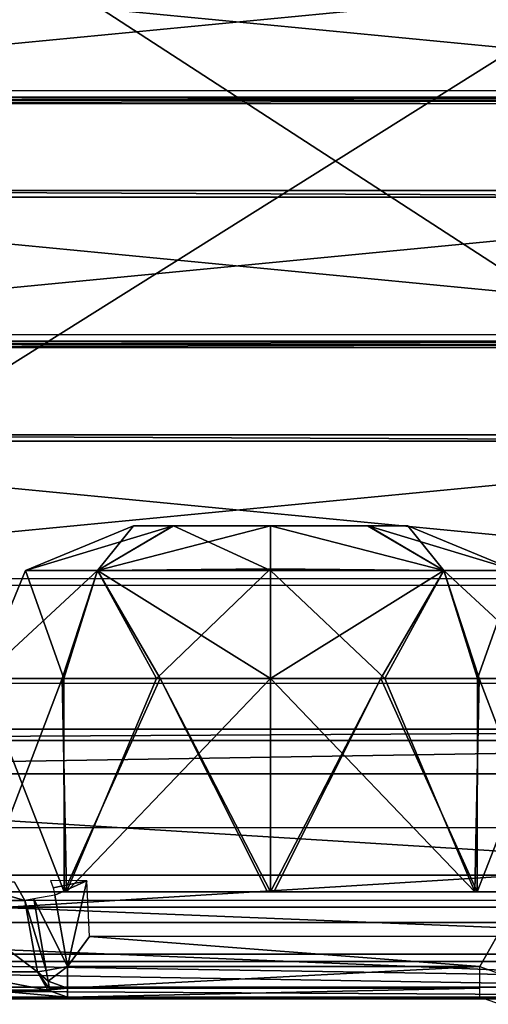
# Model space of a CAD drawing. Header units: millimetres. Extents: x -52 to 137, y -253 to 253.
# Tile 4 of 119: x -8 to 7, y -250 to -218. Entities that reach past the tile are written whole.
import ezdxf

# ---------------------------------------------------------------- set-up
doc = ezdxf.new("R2010")
doc.units = ezdxf.units.MM
doc.header["$LTSCALE"] = 65.185185
for name, color, linetype in [('1126', 7, 'CONTINUOUS'), ('1127', 7, 'CONTINUOUS'), ('1128', 7, 'CONTINUOUS'), ('1129', 7, 'CONTINUOUS'), ('1130', 7, 'CONTINUOUS'), ('1158', 7, 'CONTINUOUS'), ('1161', 7, 'CONTINUOUS'), ('1163', 7, 'CONTINUOUS'), ('1164', 7, 'CONTINUOUS'), ('1165', 7, 'CONTINUOUS'), ('1167', 7, 'CONTINUOUS'), ('1169', 7, 'CONTINUOUS'), ('1170', 7, 'CONTINUOUS'), ('203', 7, 'CONTINUOUS'), ('220', 7, 'CONTINUOUS'), ('227', 7, 'CONTINUOUS'), ('269', 7, 'CONTINUOUS'), ('275', 7, 'CONTINUOUS'), ('276', 7, 'CONTINUOUS'), ('277', 7, 'CONTINUOUS'), ('278', 7, 'CONTINUOUS'), ('279', 7, 'CONTINUOUS'), ('280', 7, 'CONTINUOUS'), ('281', 7, 'CONTINUOUS'), ('282', 7, 'CONTINUOUS'), ('285', 7, 'CONTINUOUS'), ('299', 7, 'CONTINUOUS'), ('300', 7, 'CONTINUOUS'), ('310', 7, 'CONTINUOUS'), ('311', 7, 'CONTINUOUS'), ('312', 7, 'CONTINUOUS'), ('927', 7, 'CONTINUOUS'), ('930', 7, 'CONTINUOUS'), ('931', 7, 'CONTINUOUS'), ('932', 7, 'CONTINUOUS'), ('933', 7, 'CONTINUOUS'), ('936', 7, 'CONTINUOUS'), ('937', 7, 'CONTINUOUS'), ('938', 7, 'CONTINUOUS')]:
    doc.layers.add(name, color=color, linetype=linetype)

msp = doc.modelspace()

# ---------------------------------------------------------------- linework, layer by layer
at = {"layer": '1126', "color": 7, "linetype": 'Continuous'}
for points in [[(-9.5, -246.5, -3.01), (-6.771, -246.5, 3.704), (-9.5, -239.5, -3), (-9.5, -246.5, -3.01)], [(-9.5, -239.5, -3), (-6.771, -246.5, 3.704), (-6.779, -239.5, 3.695), (-9.5, -239.5, -3)], [(-6.7, -246.5, -9.695), (-9.5, -246.5, -3.01), (-6.836, -239.5, -9.557), (-6.7, -246.5, -9.695)], [(-6.836, -239.5, -9.557), (-9.5, -246.5, -3.01), (-9.5, -239.5, -3), (-6.836, -239.5, -9.557)], [(-3.741, -239.5, -11.692), (-6.7, -246.5, -9.695), (-6.836, -239.5, -9.557), (-3.741, -239.5, -11.692)], [(-6.779, -239.5, 3.695), (-6.771, -246.5, 3.704), (-3.618, -239.5, 5.824), (-6.779, -239.5, 3.695)], [(-6.771, -246.5, 3.704), (-0.101, -246.5, 6.539), (-3.618, -239.5, 5.824), (-6.771, -246.5, 3.704)], [(0, -246.5, -12.46), (-6.7, -246.5, -9.695), (0, -239.5, -12.46), (0, -246.5, -12.46)], [(0, -239.5, -12.46), (-6.7, -246.5, -9.695), (-3.741, -239.5, -11.692), (0, -239.5, -12.46)], [(-3.618, -239.5, 5.824), (0, -246.5, 6.54), (0, -239.5, 6.54), (-3.618, -239.5, 5.824)], [(-0.101, -246.5, 6.539), (0, -246.5, 6.54), (-3.618, -239.5, 5.824), (-0.101, -246.5, 6.539)]]:
    msp.add_3dface(points, dxfattribs=at)
at = {"layer": '1127', "color": 7, "linetype": 'Continuous'}
for points in [[(0, -239.5, 6.54), (0, -246.5, 6.54), (6.7, -246.5, 3.775), (0, -239.5, 6.54)], [(0, -246.5, -12.46), (0, -239.5, -12.46), (3.618, -239.5, -11.744), (0, -246.5, -12.46)], [(0, -239.5, 6.54), (6.7, -246.5, 3.775), (3.741, -239.5, 5.772), (0, -239.5, 6.54)], [(0.101, -246.5, -12.459), (0, -246.5, -12.46), (3.618, -239.5, -11.744), (0.101, -246.5, -12.459)], [(6.771, -246.5, -9.624), (0.101, -246.5, -12.459), (3.618, -239.5, -11.744), (6.771, -246.5, -9.624)], [(6.779, -239.5, -9.615), (6.771, -246.5, -9.624), (3.618, -239.5, -11.744), (6.779, -239.5, -9.615)], [(3.741, -239.5, 5.772), (6.7, -246.5, 3.775), (6.836, -239.5, 3.637), (3.741, -239.5, 5.772)], [(6.7, -246.5, 3.775), (9.5, -246.5, -2.91), (6.836, -239.5, 3.637), (6.7, -246.5, 3.775)], [(9.5, -246.5, -2.91), (6.771, -246.5, -9.624), (9.5, -239.5, -2.92), (9.5, -246.5, -2.91)], [(9.5, -239.5, -2.92), (6.771, -246.5, -9.624), (6.779, -239.5, -9.615), (9.5, -239.5, -2.92)], [(6.836, -239.5, 3.637), (9.5, -246.5, -2.91), (9.5, -239.5, -2.92), (6.836, -239.5, 3.637)]]:
    msp.add_3dface(points, dxfattribs=at)
at = {"layer": '1128', "color": 7, "linetype": 'Continuous'}
for points in [[(3.2, -234.5, 0.203), (0, -234.5, 1.54), (5.682, -235.964, 2.722), (3.2, -234.5, 0.203)], [(5.682, -235.964, 2.722), (0, -234.5, 1.54), (0, -235.963, 5.074), (5.682, -235.964, 2.722)], [(0, -234.5, -7.46), (3.181, -234.5, -6.143), (5.682, -235.964, -8.642), (0, -234.5, -7.46)], [(0, -235.912, -10.942), (0, -234.5, -7.46), (5.682, -235.964, -8.642), (0, -235.912, -10.942)], [(3.181, -234.5, -6.143), (4.498, -234.5, -2.978), (5.682, -235.964, -8.642), (3.181, -234.5, -6.143)], [(4.498, -234.5, -2.978), (3.2, -234.5, 0.203), (8.036, -235.964, -2.96), (4.498, -234.5, -2.978)], [(8.036, -235.964, -2.96), (3.2, -234.5, 0.203), (5.682, -235.964, 2.722), (8.036, -235.964, -2.96)], [(5.682, -235.964, -8.642), (4.498, -234.5, -2.978), (8.036, -235.964, -2.96), (5.682, -235.964, -8.642)], [(0, -239.5, -12.46), (0, -235.912, -10.942), (5.682, -235.964, -8.642), (0, -239.5, -12.46)], [(0, -239.5, 6.54), (3.741, -239.5, 5.772), (0, -235.963, 5.074), (0, -239.5, 6.54)], [(3.741, -239.5, 5.772), (5.682, -235.964, 2.722), (0, -235.963, 5.074), (3.741, -239.5, 5.772)], [(3.618, -239.5, -11.744), (0, -239.5, -12.46), (5.682, -235.964, -8.642), (3.618, -239.5, -11.744)], [(6.779, -239.5, -9.615), (3.618, -239.5, -11.744), (5.682, -235.964, -8.642), (6.779, -239.5, -9.615)], [(3.741, -239.5, 5.772), (6.836, -239.5, 3.637), (5.682, -235.964, 2.722), (3.741, -239.5, 5.772)], [(6.836, -239.5, 3.637), (9.5, -239.5, -2.92), (5.682, -235.964, 2.722), (6.836, -239.5, 3.637)], [(9.5, -239.5, -2.92), (8.036, -235.964, -2.96), (5.682, -235.964, 2.722), (9.5, -239.5, -2.92)], [(6.779, -239.5, -9.615), (5.682, -235.964, -8.642), (8.036, -235.964, -2.96), (6.779, -239.5, -9.615)], [(9.5, -239.5, -2.92), (6.779, -239.5, -9.615), (8.036, -235.964, -2.96), (9.5, -239.5, -2.92)]]:
    msp.add_3dface(points, dxfattribs=at)
at = {"layer": '1129', "color": 7, "linetype": 'Continuous'}
for points in [[(-8.036, -235.964, -2.96), (-5.682, -235.964, 2.722), (-4.498, -234.5, -2.942), (-8.036, -235.964, -2.96)], [(-5.682, -235.964, -8.642), (-8.036, -235.964, -2.96), (-3.2, -234.5, -6.123), (-5.682, -235.964, -8.642)], [(-3.2, -234.5, -6.123), (-8.036, -235.964, -2.96), (-4.498, -234.5, -2.942), (-3.2, -234.5, -6.123)], [(0, -234.5, -7.46), (0, -235.912, -10.942), (-5.682, -235.964, -8.642), (0, -234.5, -7.46)], [(0, -234.5, -7.46), (-5.682, -235.964, -8.642), (-3.2, -234.5, -6.123), (0, -234.5, -7.46)], [(-5.682, -235.964, 2.722), (0, -235.963, 5.074), (-3.181, -234.5, 0.223), (-5.682, -235.964, 2.722)], [(-4.498, -234.5, -2.942), (-5.682, -235.964, 2.722), (-3.181, -234.5, 0.223), (-4.498, -234.5, -2.942)], [(0, -235.963, 5.074), (0, -234.5, 1.54), (-3.181, -234.5, 0.223), (0, -235.963, 5.074)], [(-6.836, -239.5, -9.557), (-9.5, -239.5, -3), (-5.682, -235.964, -8.642), (-6.836, -239.5, -9.557)], [(-9.5, -239.5, -3), (-6.779, -239.5, 3.695), (-8.036, -235.964, -2.96), (-9.5, -239.5, -3)], [(-9.5, -239.5, -3), (-8.036, -235.964, -2.96), (-5.682, -235.964, -8.642), (-9.5, -239.5, -3)], [(-6.779, -239.5, 3.695), (-5.682, -235.964, 2.722), (-8.036, -235.964, -2.96), (-6.779, -239.5, 3.695)], [(-3.741, -239.5, -11.692), (-6.836, -239.5, -9.557), (-5.682, -235.964, -8.642), (-3.741, -239.5, -11.692)], [(-6.779, -239.5, 3.695), (-3.618, -239.5, 5.824), (-5.682, -235.964, 2.722), (-6.779, -239.5, 3.695)], [(0, -235.912, -10.942), (-3.741, -239.5, -11.692), (-5.682, -235.964, -8.642), (0, -235.912, -10.942)], [(0, -239.5, 6.54), (0, -235.963, 5.074), (-5.682, -235.964, 2.722), (0, -239.5, 6.54)], [(-3.618, -239.5, 5.824), (0, -239.5, 6.54), (-5.682, -235.964, 2.722), (-3.618, -239.5, 5.824)], [(0, -239.5, -12.46), (-3.741, -239.5, -11.692), (0, -235.912, -10.942), (0, -239.5, -12.46)]]:
    msp.add_3dface(points, dxfattribs=at)
at = {"layer": '1130', "color": 7, "linetype": 'Continuous'}
for points in [[(-3.2, -234.5, -6.123), (-4.498, -234.5, -2.942), (-3.181, -234.5, 0.223), (-3.2, -234.5, -6.123)], [(0, -234.5, 1.54), (0, -234.5, -7.46), (-3.2, -234.5, -6.123), (0, -234.5, 1.54)], [(0, -234.5, 1.54), (-3.2, -234.5, -6.123), (-3.181, -234.5, 0.223), (0, -234.5, 1.54)], [(0, -234.5, 1.54), (3.2, -234.5, 0.203), (0, -234.5, -7.46), (0, -234.5, 1.54)], [(3.2, -234.5, 0.203), (3.181, -234.5, -6.143), (0, -234.5, -7.46), (3.2, -234.5, 0.203)], [(3.2, -234.5, 0.203), (4.498, -234.5, -2.978), (3.181, -234.5, -6.143), (3.2, -234.5, 0.203)]]:
    msp.add_3dface(points, dxfattribs=at)
at = {"layer": '1158', "color": 7, "linetype": 'Continuous'}
for points in [[(28.5, -239.661, -62.963), (28.5, -202.661, -62.963), (-28.5, -202.661, -62.963), (28.5, -239.661, -62.963)], [(-28.5, -239.661, -62.963), (28.5, -239.661, -62.963), (-28.5, -202.661, -62.963), (-28.5, -239.661, -62.963)]]:
    msp.add_3dface(points, dxfattribs=at)
at = {"layer": '1161', "color": 7, "linetype": 'Continuous'}
for points in [[(-24.5, -228.239, -63.37), (-24.5, -223.515, -61.167), (24.5, -223.515, -61.167), (-24.5, -228.239, -63.37)], [(24.5, -228.239, -63.37), (-24.5, -228.239, -63.37), (24.5, -223.515, -61.167), (24.5, -228.239, -63.37)]]:
    msp.add_3dface(points, dxfattribs=at)
at = {"layer": '1163', "color": 7, "linetype": 'Continuous'}
for points in [[(-24.5, -223.726, -60.714), (-24.5, -228.45, -62.916), (24.5, -228.45, -62.916), (-24.5, -223.726, -60.714)], [(-24.5, -223.726, -60.714), (24.5, -228.45, -62.916), (24.5, -223.726, -60.714), (-24.5, -223.726, -60.714)]]:
    msp.add_3dface(points, dxfattribs=at)
at = {"layer": '1164', "color": 7, "linetype": 'Continuous'}
for points in [[(24.5, -228.45, -62.916), (-24.5, -228.45, -62.916), (-24.5, -228.553, -62.951), (24.5, -228.45, -62.916)], [(24.5, -228.553, -62.951), (24.5, -228.45, -62.916), (-24.5, -228.553, -62.951), (24.5, -228.553, -62.951)], [(24.5, -228.661, -62.963), (24.5, -228.553, -62.951), (-24.5, -228.661, -62.963), (24.5, -228.661, -62.963)], [(-24.5, -228.661, -62.963), (24.5, -228.553, -62.951), (-24.5, -228.553, -62.951), (-24.5, -228.661, -62.963)]]:
    msp.add_3dface(points, dxfattribs=at)
at = {"layer": '1165', "color": 7, "linetype": 'Continuous'}
for points in [[(-24.5, -223.515, -61.167), (-24.5, -223.726, -60.714), (24.5, -223.726, -60.714), (-24.5, -223.515, -61.167)], [(24.5, -223.515, -61.167), (-24.5, -223.515, -61.167), (24.5, -223.726, -60.714), (24.5, -223.515, -61.167)]]:
    msp.add_3dface(points, dxfattribs=at)
at = {"layer": '1167', "color": 7, "linetype": 'Continuous'}
for points in [[(-24.5, -220.239, -63.37), (-24.5, -215.515, -61.167), (24.5, -215.515, -61.167), (-24.5, -220.239, -63.37)], [(24.5, -220.239, -63.37), (-24.5, -220.239, -63.37), (24.5, -215.515, -61.167), (24.5, -220.239, -63.37)]]:
    msp.add_3dface(points, dxfattribs=at)
at = {"layer": '1169', "color": 7, "linetype": 'Continuous'}
for points in [[(-24.5, -215.726, -60.714), (-24.5, -220.45, -62.916), (24.5, -220.45, -62.916), (-24.5, -215.726, -60.714)], [(-24.5, -215.726, -60.714), (24.5, -220.45, -62.916), (24.5, -215.726, -60.714), (-24.5, -215.726, -60.714)]]:
    msp.add_3dface(points, dxfattribs=at)
at = {"layer": '1170', "color": 7, "linetype": 'Continuous'}
for points in [[(24.5, -220.45, -62.916), (-24.5, -220.45, -62.916), (-24.5, -220.553, -62.951), (24.5, -220.45, -62.916)], [(24.5, -220.553, -62.951), (24.5, -220.45, -62.916), (-24.5, -220.553, -62.951), (24.5, -220.553, -62.951)], [(24.5, -220.661, -62.963), (24.5, -220.553, -62.951), (-24.5, -220.661, -62.963), (24.5, -220.661, -62.963)], [(-24.5, -220.661, -62.963), (24.5, -220.553, -62.951), (-24.5, -220.553, -62.951), (-24.5, -220.661, -62.963)]]:
    msp.add_3dface(points, dxfattribs=at)
at = {"layer": '203', "color": 7, "linetype": 'Continuous'}
for points in [[(-13.9, -247, -14.21), (-13.9, -247, 8.29), (13.9, -247, 8.29), (-13.9, -247, -14.21)], [(13.9, -247, -14.21), (-13.9, -247, -14.21), (13.9, -247, 8.29), (13.9, -247, -14.21)]]:
    msp.add_3dface(points, dxfattribs=at)
at = {"layer": '220', "color": 7, "linetype": 'Continuous'}
for points in [[(-35.18, -245.95, -69.963), (-35.568, -201.548, -69.963), (35.568, -201.548, -69.963), (-35.18, -245.95, -69.963)], [(35.18, -245.95, -69.963), (-35.18, -245.95, -69.963), (35.568, -201.548, -69.963), (35.18, -245.95, -69.963)]]:
    msp.add_3dface(points, dxfattribs=at)
at = {"layer": '227', "color": 7, "linetype": 'Continuous'}
for points in [[(-35.18, -245.95, -69.963), (35.18, -245.95, -69.963), (35.162, -248.778, -68.792), (-35.18, -245.95, -69.963)], [(-35.18, -245.95, -69.963), (35.162, -248.778, -68.792), (-35.162, -248.778, -68.792), (-35.18, -245.95, -69.963)], [(35.162, -248.778, -68.792), (35.154, -249.95, -65.963), (-35.162, -248.778, -68.792), (35.162, -248.778, -68.792)], [(35.154, -249.95, -65.963), (-35.154, -249.95, -65.963), (-35.162, -248.778, -68.792), (35.154, -249.95, -65.963)]]:
    msp.add_3dface(points, dxfattribs=at)
at = {"layer": '269', "color": 7, "linetype": 'Continuous'}
for points in [[(-35.154, -249.95, -65.963), (35.154, -249.95, -65.963), (-17.311, -249.95, -65.196), (-35.154, -249.95, -65.963)], [(-17.311, -249.95, -65.196), (35.154, -249.95, -65.963), (17.367, -249.95, -64.997), (-17.311, -249.95, -65.196)], [(-9.786, -249.95, -61.973), (-17.311, -249.95, -65.196), (17.367, -249.95, -64.997), (-9.786, -249.95, -61.973)], [(-6.661, -249.95, -54.36), (-9.786, -249.95, -61.973), (9.947, -249.95, -61.852), (-6.661, -249.95, -54.36)], [(9.947, -249.95, -61.852), (-9.786, -249.95, -61.973), (17.367, -249.95, -64.997), (9.947, -249.95, -61.852)], [(-6.661, -249.95, -38.36), (-6.661, -249.95, -54.36), (9.947, -249.95, -61.852), (-6.661, -249.95, -38.36)], [(6.861, -249.95, -38.36), (-6.661, -249.95, -38.36), (6.861, -249.95, -54.36), (6.861, -249.95, -38.36)], [(6.861, -249.95, -54.36), (-6.661, -249.95, -38.36), (9.947, -249.95, -61.852), (6.861, -249.95, -54.36)]]:
    msp.add_3dface(points, dxfattribs=at)
at = {"layer": '275', "color": 7, "linetype": 'Continuous'}
for points in [[(-8.06, -246.776, -54.36), (-10.767, -246.776, -60.977), (-7.646, -249.123, -54.36), (-8.06, -246.776, -54.36)], [(-7.646, -249.123, -54.36), (-10.767, -246.776, -60.977), (-10.471, -249.123, -61.267), (-7.646, -249.123, -54.36)]]:
    msp.add_3dface(points, dxfattribs=at)
at = {"layer": '276', "color": 7, "linetype": 'Continuous'}
for points in [[(-7.646, -249.123, -54.36), (-10.471, -249.123, -61.267), (-7.304, -249.716, -54.36), (-7.646, -249.123, -54.36)], [(-10.471, -249.123, -61.267), (-9.251, -249.716, -60.353), (-7.304, -249.716, -54.36), (-10.471, -249.123, -61.267)], [(-9.786, -249.95, -61.973), (-6.661, -249.95, -54.36), (-9.251, -249.716, -60.353), (-9.786, -249.95, -61.973)], [(-9.251, -249.716, -60.353), (-6.661, -249.95, -54.36), (-7.304, -249.716, -54.36), (-9.251, -249.716, -60.353)]]:
    msp.add_3dface(points, dxfattribs=at)
at = {"layer": '277', "color": 7, "linetype": 'Continuous'}
for points in [[(-7.646, -249.123, -54.36), (-7.304, -249.716, -54.36), (-7.646, -249.123, -38.36), (-7.646, -249.123, -54.36)], [(-7.646, -249.123, -38.36), (-7.304, -249.716, -54.36), (-7.304, -249.716, -38.36), (-7.646, -249.123, -38.36)], [(-6.661, -249.95, -54.36), (-6.661, -249.95, -38.36), (-7.304, -249.716, -38.36), (-6.661, -249.95, -54.36)], [(-7.304, -249.716, -54.36), (-6.661, -249.95, -54.36), (-7.304, -249.716, -38.36), (-7.304, -249.716, -54.36)]]:
    msp.add_3dface(points, dxfattribs=at)
at = {"layer": '278', "color": 7, "linetype": 'Continuous'}
for points in [[(-7.646, -249.123, -38.36), (-7.296, -249.421, -37.748), (-7.357, -249.073, -37.653), (-7.646, -249.123, -38.36)], [(-7.646, -249.123, -38.36), (-7.304, -249.716, -38.36), (-7.251, -249.676, -38.006), (-7.646, -249.123, -38.36)], [(-7.646, -249.123, -38.36), (-7.251, -249.676, -38.006), (-7.296, -249.421, -37.748), (-7.646, -249.123, -38.36)], [(-7.357, -249.073, -37.653), (-7.296, -249.421, -37.748), (-6.661, -248.95, -37.36), (-7.357, -249.073, -37.653)], [(-6.661, -248.95, -37.36), (-7.296, -249.421, -37.748), (-6.661, -249.657, -37.653), (-6.661, -248.95, -37.36)], [(-7.296, -249.421, -37.748), (-7.251, -249.676, -38.006), (-6.661, -249.657, -37.653), (-7.296, -249.421, -37.748)], [(-7.304, -249.716, -38.36), (-6.661, -249.95, -38.36), (-6.661, -249.657, -37.653), (-7.304, -249.716, -38.36)], [(-7.251, -249.676, -38.006), (-7.304, -249.716, -38.36), (-6.661, -249.657, -37.653), (-7.251, -249.676, -38.006)]]:
    msp.add_3dface(points, dxfattribs=at)
at = {"layer": '279', "color": 7, "linetype": 'Continuous'}
for points in [[(-8.06, -246.776, -38.36), (-7.357, -249.073, -37.653), (-7.771, -246.725, -37.653), (-8.06, -246.776, -38.36)], [(-7.646, -249.123, -38.36), (-7.357, -249.073, -37.653), (-8.06, -246.776, -38.36), (-7.646, -249.123, -38.36)], [(-7.771, -246.725, -37.653), (-6.661, -248.95, -37.36), (-7.075, -246.602, -37.36), (-7.771, -246.725, -37.653)], [(-7.357, -249.073, -37.653), (-6.661, -248.95, -37.36), (-7.771, -246.725, -37.653), (-7.357, -249.073, -37.653)]]:
    msp.add_3dface(points, dxfattribs=at)
at = {"layer": '280', "color": 7, "linetype": 'Continuous'}
for points in [[(-8.06, -246.776, -54.36), (-7.646, -249.123, -54.36), (-7.646, -249.123, -38.36), (-8.06, -246.776, -54.36)], [(-8.06, -246.776, -54.36), (-7.646, -249.123, -38.36), (-8.06, -246.776, -38.36), (-8.06, -246.776, -54.36)]]:
    msp.add_3dface(points, dxfattribs=at)
at = {"layer": '281', "color": 7, "linetype": 'Continuous'}
for points in [[(-8.06, -246.776, -54.36), (-8.06, -246.776, -38.36), (-8.402, -246.184, -38.36), (-8.06, -246.776, -54.36)], [(-8.06, -246.776, -54.36), (-8.402, -246.184, -38.36), (-8.402, -246.184, -54.36), (-8.06, -246.776, -54.36)]]:
    msp.add_3dface(points, dxfattribs=at)
at = {"layer": '282', "color": 7, "linetype": 'Continuous'}
for points in [[(-10.767, -246.776, -60.977), (-8.06, -246.776, -54.36), (-10.139, -246.184, -59.708), (-10.767, -246.776, -60.977)], [(-8.06, -246.776, -54.36), (-8.402, -246.184, -54.36), (-10.139, -246.184, -59.708), (-8.06, -246.776, -54.36)]]:
    msp.add_3dface(points, dxfattribs=at)
at = {"layer": '285', "color": 7, "linetype": 'Continuous'}
for points in [[(-7.22, -246.131, -37.36), (-7.133, -246.362, -37.36), (-6.033, -246.132, -37.36), (-7.22, -246.131, -37.36)], [(-7.133, -246.362, -37.36), (-7.075, -246.602, -37.36), (-6.033, -246.132, -37.36), (-7.133, -246.362, -37.36)], [(-7.075, -246.602, -37.36), (-6.661, -248.95, -37.36), (-6.033, -246.132, -37.36), (-7.075, -246.602, -37.36)], [(-6.033, -246.132, -37.36), (-6.661, -248.95, -37.36), (-5.937, -247.961, -37.36), (-6.033, -246.132, -37.36)], [(-6.661, -248.95, -37.36), (6.861, -248.95, -37.36), (-5.937, -247.961, -37.36), (-6.661, -248.95, -37.36)], [(-5.937, -247.961, -37.36), (6.861, -248.95, -37.36), (7.416, -247.961, -37.36), (-5.937, -247.961, -37.36)], [(6.861, -248.95, -37.36), (8.146, -249.418, -37.36), (7.416, -247.961, -37.36), (6.861, -248.95, -37.36)]]:
    msp.add_3dface(points, dxfattribs=at)
at = {"layer": '299', "color": 7, "linetype": 'Continuous'}
msp.add_3dface([(6.861, -249.95, -54.36), (9.947, -249.95, -61.852), (7.504, -250.184, -54.36), (6.861, -249.95, -54.36)], dxfattribs=at)
at = {"layer": '300', "color": 7, "linetype": 'Continuous'}
for points in [[(-6.661, -248.95, -37.36), (-6.661, -249.657, -37.653), (6.861, -248.95, -37.36), (-6.661, -248.95, -37.36)], [(6.861, -248.95, -37.36), (-6.661, -249.657, -37.653), (6.861, -249.657, -37.653), (6.861, -248.95, -37.36)], [(-6.661, -249.95, -38.36), (6.861, -249.95, -38.36), (6.861, -249.657, -37.653), (-6.661, -249.95, -38.36)], [(-6.661, -249.657, -37.653), (-6.661, -249.95, -38.36), (6.861, -249.657, -37.653), (-6.661, -249.657, -37.653)]]:
    msp.add_3dface(points, dxfattribs=at)
at = {"layer": '310', "color": 7, "linetype": 'Continuous'}
for points in [[(24.5, -231.515, -61.167), (24.5, -236.239, -63.37), (-24.5, -236.239, -63.37), (24.5, -231.515, -61.167)], [(24.5, -231.515, -61.167), (-24.5, -236.239, -63.37), (-24.5, -231.515, -61.167), (24.5, -231.515, -61.167)]]:
    msp.add_3dface(points, dxfattribs=at)
at = {"layer": '311', "color": 7, "linetype": 'Continuous'}
for points in [[(24.5, -231.726, -60.714), (24.5, -231.515, -61.167), (-24.5, -231.515, -61.167), (24.5, -231.726, -60.714)], [(-24.5, -231.726, -60.714), (24.5, -231.726, -60.714), (-24.5, -231.515, -61.167), (-24.5, -231.726, -60.714)]]:
    msp.add_3dface(points, dxfattribs=at)
at = {"layer": '312', "color": 7, "linetype": 'Continuous'}
for points in [[(24.5, -236.45, -62.916), (24.5, -231.726, -60.714), (-24.5, -231.726, -60.714), (24.5, -236.45, -62.916)], [(-24.5, -236.45, -62.916), (24.5, -236.45, -62.916), (-24.5, -231.726, -60.714), (-24.5, -236.45, -62.916)]]:
    msp.add_3dface(points, dxfattribs=at)
at = {"layer": '927', "linetype": 'Continuous'}
for points in [[(-33.5, -247.5, -30.589), (-33.5, -247.5, 38.04), (33.5, -247.5, -30.589), (-33.5, -247.5, -30.589)], [(-33.5, -247.5, 38.04), (-32.621, -247.5, 40.161), (33.5, -247.5, 38.04), (-33.5, -247.5, 38.04)], [(33.5, -247.5, -30.589), (-33.5, -247.5, 38.04), (33.5, -247.5, 38.04), (33.5, -247.5, -30.589)], [(-32.621, -247.5, 40.161), (-30.5, -247.5, 41.04), (32.621, -247.5, 40.161), (-32.621, -247.5, 40.161)], [(33.5, -247.5, 38.04), (-32.621, -247.5, 40.161), (32.621, -247.5, 40.161), (33.5, -247.5, 38.04)], [(32.621, -247.5, 40.161), (-30.5, -247.5, 41.04), (30.5, -247.5, 41.04), (32.621, -247.5, 40.161)]]:
    msp.add_3dface(points, dxfattribs=at)
at = {"layer": '930', "linetype": 'Continuous'}
for points in [[(-33.5, -248.536, -34.124), (-33.5, -244.393, -38.267), (33.5, -244.393, -38.267), (-33.5, -248.536, -34.124)], [(33.5, -248.536, -34.124), (-33.5, -248.536, -34.124), (33.5, -244.393, -38.267), (33.5, -248.536, -34.124)]]:
    msp.add_3dface(points, dxfattribs=at)
at = {"layer": '931', "linetype": 'Continuous'}
for points in [[(-33.5, -249.619, -32.502), (-33.5, -248.536, -34.124), (33.5, -249.619, -32.502), (-33.5, -249.619, -32.502)], [(-33.5, -248.536, -34.124), (33.5, -248.536, -34.124), (33.5, -249.619, -32.502), (-33.5, -248.536, -34.124)], [(-33.5, -250, -30.589), (-33.5, -249.619, -32.502), (33.5, -250, -30.589), (-33.5, -250, -30.589)], [(33.5, -250, -30.589), (-33.5, -249.619, -32.502), (33.5, -249.619, -32.502), (33.5, -250, -30.589)]]:
    msp.add_3dface(points, dxfattribs=at)
at = {"layer": '932', "linetype": 'Continuous'}
for points in [[(-33.5, -250, 38.04), (-33.5, -250, -30.589), (33.5, -250, 38.04), (-33.5, -250, 38.04)], [(-33.5, -250, -30.589), (33.5, -250, -30.589), (33.5, -250, 38.04), (-33.5, -250, -30.589)], [(-32.621, -250, 40.161), (-33.5, -250, 38.04), (32.621, -250, 40.161), (-32.621, -250, 40.161)], [(-33.5, -250, 38.04), (33.5, -250, 38.04), (32.621, -250, 40.161), (-33.5, -250, 38.04)], [(-30.5, -250, 41.04), (-32.621, -250, 40.161), (30.5, -250, 41.04), (-30.5, -250, 41.04)], [(-32.621, -250, 40.161), (32.621, -250, 40.161), (30.5, -250, 41.04), (-32.621, -250, 40.161)]]:
    msp.add_3dface(points, dxfattribs=at)
at = {"layer": '933', "linetype": 'Continuous'}
for points in [[(-30.5, -247.5, 41.04), (-30.5, -250, 41.04), (30.5, -250, 41.04), (-30.5, -247.5, 41.04)], [(30.5, -247.5, 41.04), (-30.5, -247.5, 41.04), (30.5, -250, 41.04), (30.5, -247.5, 41.04)]]:
    msp.add_3dface(points, dxfattribs=at)
at = {"layer": '936', "linetype": 'Continuous'}
for points in [[(-33.5, -242.626, -36.499), (-33.5, -246.768, -32.357), (33.5, -246.768, -32.357), (-33.5, -242.626, -36.499)], [(-33.5, -242.626, -36.499), (33.5, -246.768, -32.357), (33.5, -242.626, -36.499), (-33.5, -242.626, -36.499)]]:
    msp.add_3dface(points, dxfattribs=at)
at = {"layer": '937', "linetype": 'Continuous'}
for points in [[(33.5, -241.542, -38.121), (33.5, -241.161, -40.034), (-33.5, -241.542, -38.121), (33.5, -241.542, -38.121)], [(-33.5, -241.542, -38.121), (33.5, -241.161, -40.034), (-33.5, -241.161, -40.034), (-33.5, -241.542, -38.121)], [(-33.5, -242.626, -36.499), (33.5, -242.626, -36.499), (33.5, -241.542, -38.121), (-33.5, -242.626, -36.499)], [(-33.5, -242.626, -36.499), (33.5, -241.542, -38.121), (-33.5, -241.542, -38.121), (-33.5, -242.626, -36.499)]]:
    msp.add_3dface(points, dxfattribs=at)
at = {"layer": '938', "linetype": 'Continuous'}
for points in [[(-33.5, -241.161, -40.034), (33.5, -241.161, -40.034), (-33.5, -241.161, -57.963), (-33.5, -241.161, -40.034)], [(-33.5, -241.161, -57.963), (33.5, -241.161, -40.034), (-32, -241.161, -57.963), (-33.5, -241.161, -57.963)], [(-32, -241.161, -57.963), (33.5, -241.161, -40.034), (-32, -241.161, -62.963), (-32, -241.161, -57.963)], [(-32, -241.161, -62.963), (33.5, -241.161, -40.034), (32, -241.161, -57.963), (-32, -241.161, -62.963)], [(32, -241.161, -62.963), (-32, -241.161, -62.963), (32, -241.161, -57.963), (32, -241.161, -62.963)]]:
    msp.add_3dface(points, dxfattribs=at)

doc.saveas('drawing.dxf')
